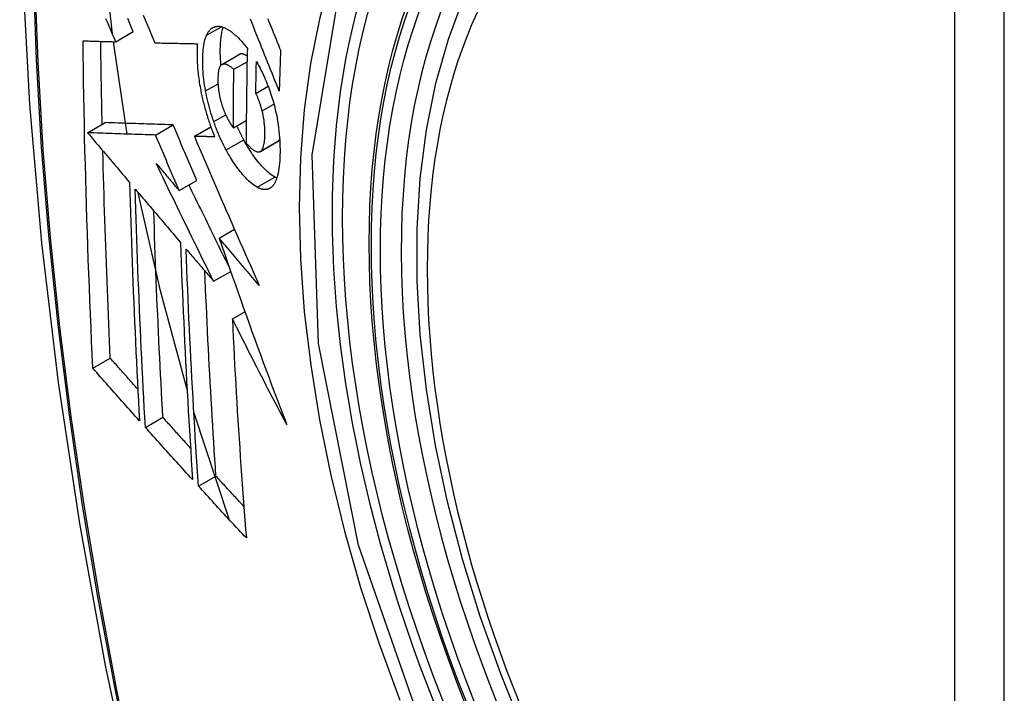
# Model space of a CAD drawing. Header units: inches. Extents: x 23 to 567, y 61 to 264.
# Tile 197 of 256: x 522.385 to 522.715, y 232.471 to 232.696. Entities that reach past the tile are written whole.
import ezdxf

# ---------------------------------------------------------------- set-up
doc = ezdxf.new("R2010")
doc.units = ezdxf.units.IN
doc.header["$MEASUREMENT"] = 0
doc.layers.add('Visible Edges(ANSI)', color=7, linetype='Continuous', lineweight=25)
doc.layers.add('Visible Tangent Edges(ANSI)', color=7, linetype='Continuous', lineweight=25)

msp = doc.modelspace()

# ---------------------------------------------------------------- linework, layer by layer
at = {"layer": 'Visible Edges(ANSI)'}
for p, q in [((522.4174, 232.689), (522.4233, 232.6924)), ((522.42127, 232.65805), (522.41661, 232.68902)), ((522.4305, 232.68865), (522.43061, 232.68865)), ((522.45293, 232.68136), (522.45883, 232.68476)), ((522.457, 232.67977), (522.46143, 232.68232)), ((522.46436, 232.67167), (522.46851, 232.67407)), ((522.45686, 232.66015), (522.46117, 232.66264)), ((522.40798, 232.6585), (522.41387, 232.6619)), ((522.41387, 232.6619), (522.41387, 232.6619)), ((522.43078, 232.65773), (522.43668, 232.66113)), ((522.44376, 232.65732), (522.44928, 232.66051)), ((522.40798, 232.6585), (522.40798, 232.6585)), ((522.44392, 232.65731), (522.44376, 232.65732)), ((522.46586, 232.65224), (522.47176, 232.65565)), ((522.47176, 232.65565), (522.47181, 232.65567)), ((522.43864, 232.63914), (522.44454, 232.64254)), ((522.4521, 232.6232), (522.45721, 232.62615)), ((522.45022, 232.60871), (522.45596, 232.61202)), ((522.45651, 232.59611), (522.46072, 232.59854)), ((522.40973, 232.57957), (522.41559, 232.58295)), ((522.45538, 232.52895), (522.44359, 232.5649)), ((522.42735, 232.55976), (522.4332, 232.56314)), ((522.44515, 232.54007), (522.45099, 232.54345))]:
    msp.add_line(p, q, dxfattribs=at)
at = {"layer": 'Visible Edges(ANSI)', "flags": 128}
for points in [[(522.43925, 233.09111), (522.42641, 233.05305), (522.41535, 233.01387), (522.40605, 232.97363), (522.39849, 232.93241), (522.39265, 232.89027), (522.3885, 232.84728), (522.38603, 232.80348), (522.38521, 232.75896), (522.38602, 232.71376), (522.38845, 232.66795), (522.39247, 232.6216), (522.39807, 232.57476), (522.40521, 232.52751), (522.4139, 232.47991), (522.42409, 232.43204), (522.43576, 232.38395)], [(522.5542, 232.45797), (522.54646, 232.47713), (522.5396, 232.49637), (522.53365, 232.5156), (522.52865, 232.53475), (522.52462, 232.55372), (522.52156, 232.57245), (522.51951, 232.59084), (522.51848, 232.60882), (522.51849, 232.62631), (522.51952, 232.64323), (522.52161, 232.65953), (522.52474, 232.67511), (522.52892, 232.68993), (522.53415, 232.7039), (522.54042, 232.71694), (522.54772, 232.729), (522.55603, 232.73998), (522.56533, 232.74981), (522.57555, 232.75842), (522.58664, 232.76573)], [(522.41628, 232.69165), (522.41413, 232.71167), (522.41264, 232.73143)], [(522.4174, 232.689), (522.41694, 232.6901), (522.41647, 232.6912), (522.41601, 232.6923), (522.41554, 232.6934), (522.41507, 232.6945), (522.41461, 232.6956), (522.41414, 232.6967)], [(522.4233, 232.6924), (522.42284, 232.6935), (522.42237, 232.6946), (522.4219, 232.6957), (522.42144, 232.6968)], [(522.4266, 232.69794), (522.42758, 232.69561), (522.42856, 232.69328), (522.42953, 232.69096), (522.4305, 232.68865)], [(522.47222, 232.67244), (522.47174, 232.67364), (522.47126, 232.67484), (522.47077, 232.67604), (522.47029, 232.67725), (522.4698, 232.67847), (522.46931, 232.67969), (522.46882, 232.68092), (522.46833, 232.68215), (522.46783, 232.6834), (522.46733, 232.68466), (522.46682, 232.68592), (522.46631, 232.68721), (522.46579, 232.6885), (522.46526, 232.68981), (522.46473, 232.69113), (522.4642, 232.69247), (522.46366, 232.69383), (522.46311, 232.69521), (522.46255, 232.6966)], [(522.46835, 232.69678), (522.46867, 232.696), (522.46898, 232.69522), (522.4693, 232.69445), (522.46961, 232.69368), (522.46992, 232.69291), (522.47023, 232.69215), (522.47053, 232.69139), (522.47084, 232.69063), (522.47115, 232.68987), (522.47145, 232.68912), (522.47175, 232.68837), (522.47206, 232.68762), (522.47236, 232.68688), (522.47266, 232.68614)], [(522.44787, 232.6912), (522.44798, 232.69142), (522.44809, 232.69163), (522.4482, 232.69183), (522.44831, 232.69202), (522.44843, 232.69221), (522.44855, 232.69239), (522.44868, 232.69256), (522.4488, 232.69272), (522.44893, 232.69288), (522.44907, 232.69302), (522.4492, 232.69316), (522.44934, 232.69329), (522.44949, 232.69341), (522.44963, 232.69352), (522.44978, 232.69363), (522.44994, 232.69372), (522.45009, 232.69381), (522.45025, 232.69388), (522.45041, 232.69395), (522.45057, 232.69401), (522.45074, 232.69406), (522.4509, 232.6941), (522.45107, 232.69414), (522.45125, 232.69416)], [(522.45125, 232.69416), (522.45143, 232.69418), (522.45161, 232.69419), (522.4518, 232.69419), (522.45199, 232.69418), (522.45217, 232.69416), (522.45236, 232.69414), (522.45256, 232.69411), (522.45275, 232.69407), (522.45294, 232.69402), (522.45314, 232.69397), (522.45334, 232.69391), (522.45353, 232.69384), (522.45373, 232.69376), (522.45393, 232.69368), (522.45414, 232.69359), (522.45434, 232.69349), (522.45454, 232.69339), (522.45475, 232.69328), (522.45496, 232.69316), (522.45516, 232.69303), (522.45537, 232.6929), (522.45558, 232.69276), (522.45579, 232.69262), (522.45601, 232.69247)], [(522.45269, 232.68118), (522.45264, 232.68181), (522.45259, 232.68244), (522.45255, 232.68306), (522.45252, 232.68368), (522.45249, 232.68429), (522.45247, 232.68489), (522.45246, 232.68548), (522.45246, 232.68607), (522.45247, 232.68664), (522.45248, 232.68721), (522.4525, 232.68776), (522.45252, 232.68831), (522.45256, 232.68885), (522.4526, 232.68937), (522.45264, 232.68989), (522.4527, 232.69039), (522.45277, 232.69088), (522.45284, 232.69135), (522.45292, 232.69181), (522.45301, 232.69225), (522.45311, 232.69268), (522.45322, 232.69309), (522.45334, 232.69349), (522.45347, 232.69386)], [(522.45601, 232.69247), (522.45623, 232.6923), (522.45646, 232.69212), (522.45669, 232.69194), (522.45692, 232.69175), (522.45715, 232.69156), (522.45738, 232.69136), (522.45761, 232.69115), (522.45784, 232.69094), (522.45807, 232.69072), (522.4583, 232.6905), (522.45853, 232.69027), (522.45876, 232.69003), (522.45899, 232.68979), (522.45922, 232.68955), (522.45945, 232.68929), (522.45968, 232.68904), (522.45991, 232.68877), (522.46014, 232.6885), (522.46037, 232.68823), (522.4606, 232.68795), (522.46084, 232.68766), (522.46107, 232.68737), (522.4613, 232.68708), (522.46153, 232.68678)], [(522.40644, 232.68932), (522.40689, 232.68931), (522.40734, 232.68929), (522.40779, 232.68928), (522.40824, 232.68927), (522.4087, 232.68925), (522.40915, 232.68924), (522.40961, 232.68922), (522.41006, 232.68921), (522.41052, 232.6892), (522.41098, 232.68918), (522.41144, 232.68917), (522.41189, 232.68916), (522.41235, 232.68914), (522.41281, 232.68913), (522.41327, 232.68912), (522.41373, 232.6891), (522.41419, 232.68909), (522.41465, 232.68908), (522.41511, 232.68906), (522.41557, 232.68905), (522.41603, 232.68904), (522.41649, 232.68902), (522.41695, 232.68901), (522.4174, 232.689)], [(522.40973, 232.57957), (522.40952, 232.5841), (522.40932, 232.58863), (522.40912, 232.59316), (522.40893, 232.5977), (522.40874, 232.60225), (522.40856, 232.60679), (522.40839, 232.61135), (522.40822, 232.6159), (522.40806, 232.62046), (522.4079, 232.62503), (522.40775, 232.6296), (522.40761, 232.63417), (522.40747, 232.63874), (522.40734, 232.64332), (522.40722, 232.64789), (522.4071, 232.65247), (522.40699, 232.65706), (522.40689, 232.66164), (522.4068, 232.66624), (522.40671, 232.67084), (522.40663, 232.67545), (522.40656, 232.68007), (522.40649, 232.68469), (522.40644, 232.68932)], [(522.41286, 232.66132), (522.41284, 232.66248), (522.41281, 232.66363), (522.41279, 232.66479), (522.41276, 232.66595), (522.41274, 232.66711), (522.41272, 232.66826), (522.41269, 232.66942), (522.41267, 232.67058), (522.41265, 232.67174), (522.41263, 232.6729), (522.41261, 232.67405), (522.41259, 232.67521), (522.41257, 232.67637), (522.41255, 232.67753), (522.41253, 232.67869), (522.41251, 232.67985), (522.41249, 232.68101), (522.41247, 232.68217), (522.41246, 232.68333), (522.41244, 232.68449), (522.41242, 232.68566), (522.41241, 232.68682), (522.41239, 232.68798), (522.41238, 232.68914)], [(522.44753, 232.67257), (522.44736, 232.67352), (522.4472, 232.67447), (522.44707, 232.67542), (522.44695, 232.67635), (522.44684, 232.67727), (522.44676, 232.67817), (522.44669, 232.67907), (522.44663, 232.67995), (522.44659, 232.68081), (522.44657, 232.68167), (522.44656, 232.6825), (522.44657, 232.68332), (522.44659, 232.68411), (522.44662, 232.68489), (522.44667, 232.68565), (522.44674, 232.68638), (522.44682, 232.68709), (522.44691, 232.68778), (522.44703, 232.68843), (522.44716, 232.68905), (522.44731, 232.68964), (522.44748, 232.69019), (522.44767, 232.69071), (522.44787, 232.6912)], [(522.43061, 232.68865), (522.43119, 232.68863), (522.43177, 232.68862), (522.43235, 232.68861), (522.43294, 232.68859), (522.43352, 232.68858), (522.43411, 232.68857), (522.4347, 232.68855), (522.43529, 232.68854), (522.43588, 232.68853), (522.43647, 232.68851), (522.43706, 232.6885), (522.43765, 232.68849), (522.43824, 232.68848), (522.43884, 232.68846), (522.43943, 232.68845), (522.44003, 232.68844), (522.44062, 232.68843), (522.44122, 232.68842), (522.44181, 232.68841), (522.44241, 232.68839), (522.443, 232.68838), (522.4436, 232.68837), (522.44419, 232.68836), (522.44479, 232.68835)], [(522.44479, 232.68835), (522.44475, 232.68781), (522.44472, 232.68726), (522.44469, 232.6867), (522.44468, 232.68613), (522.44467, 232.68556), (522.44466, 232.68497), (522.44466, 232.68438), (522.44467, 232.68378), (522.44469, 232.68316), (522.44471, 232.68255), (522.44474, 232.68192), (522.44477, 232.68129), (522.44482, 232.68066), (522.44487, 232.68001), (522.44492, 232.67936), (522.44499, 232.67871), (522.44506, 232.67805), (522.44514, 232.67739), (522.44523, 232.67672), (522.44533, 232.67604), (522.44543, 232.67537), (522.44554, 232.67469), (522.44566, 232.674), (522.44579, 232.67331)], [(522.46153, 232.68678), (522.4615, 232.68545), (522.46147, 232.68412), (522.46144, 232.68279), (522.46141, 232.68146), (522.46139, 232.68013), (522.46136, 232.6788), (522.46134, 232.67747), (522.46132, 232.67614), (522.4613, 232.67482), (522.46128, 232.67349), (522.46126, 232.67217), (522.46124, 232.67085), (522.46123, 232.66952), (522.46121, 232.6682), (522.4612, 232.66688), (522.46119, 232.66556), (522.46118, 232.66424), (522.46117, 232.66292), (522.46116, 232.6616), (522.46116, 232.66028), (522.46115, 232.65896), (522.46115, 232.65765), (522.46114, 232.65633), (522.46114, 232.65501)], [(522.47266, 232.68614), (522.47264, 232.68557), (522.47261, 232.685), (522.47259, 232.68442), (522.47257, 232.68385), (522.47255, 232.68328), (522.47253, 232.68271), (522.47251, 232.68214), (522.47249, 232.68157), (522.47248, 232.681), (522.47246, 232.68043), (522.47244, 232.67985), (522.47242, 232.67928), (522.4724, 232.67871), (522.47238, 232.67814), (522.47237, 232.67757), (522.47235, 232.677), (522.47233, 232.67643), (522.47231, 232.67586), (522.4723, 232.67529), (522.47228, 232.67472), (522.47226, 232.67415), (522.47225, 232.67358), (522.47223, 232.67301), (522.47222, 232.67244)], [(522.45895, 232.68482), (522.45894, 232.68482), (522.45894, 232.68482), (522.45893, 232.68482), (522.45893, 232.68481), (522.45892, 232.68481), (522.45892, 232.68481), (522.45891, 232.68481), (522.45891, 232.6848), (522.4589, 232.6848), (522.4589, 232.6848), (522.45889, 232.6848), (522.45889, 232.6848), (522.45888, 232.68479), (522.45888, 232.68479), (522.45887, 232.68479), (522.45887, 232.68478), (522.45886, 232.68478), (522.45886, 232.68478), (522.45885, 232.68478), (522.45885, 232.68477), (522.45884, 232.68477), (522.45884, 232.68477), (522.45883, 232.68477), (522.45883, 232.68476)], [(522.46147, 232.68424), (522.46136, 232.68431), (522.46124, 232.68438), (522.46113, 232.68445), (522.46102, 232.68451), (522.46091, 232.68456), (522.4608, 232.68462), (522.46069, 232.68467), (522.46058, 232.68471), (522.46047, 232.68476), (522.46036, 232.68479), (522.46025, 232.68483), (522.46015, 232.68486), (522.46004, 232.68488), (522.45993, 232.68491), (522.45983, 232.68492), (522.45973, 232.68493), (522.45962, 232.68494), (522.45952, 232.68494), (522.45942, 232.68494), (522.45933, 232.68493), (522.45923, 232.68491), (522.45913, 232.68489), (522.45904, 232.68486), (522.45895, 232.68482)], [(522.45305, 232.68142), (522.45285, 232.68131), (522.45267, 232.68115), (522.4525, 232.68095), (522.45234, 232.68071), (522.45221, 232.68043), (522.45209, 232.68011), (522.45199, 232.67976), (522.4519, 232.67938), (522.45183, 232.67897), (522.45177, 232.67854), (522.45173, 232.67809), (522.45169, 232.67762), (522.45167, 232.67714), (522.45166, 232.67664), (522.45166, 232.67612), (522.45166, 232.6756), (522.45168, 232.67505), (522.45171, 232.6745), (522.45175, 232.67394), (522.45181, 232.67337), (522.45188, 232.67278), (522.45196, 232.67219), (522.45206, 232.67159), (522.45218, 232.67098)], [(522.457, 232.67977), (522.45683, 232.67992), (522.45665, 232.68006), (522.45647, 232.6802), (522.4563, 232.68034), (522.45612, 232.68047), (522.45595, 232.68059), (522.45577, 232.68071), (522.4556, 232.68083), (522.45542, 232.68093), (522.45525, 232.68103), (522.45508, 232.68112), (522.45491, 232.68121), (522.45474, 232.68128), (522.45458, 232.68135), (522.45441, 232.68141), (522.45425, 232.68145), (522.45409, 232.68149), (522.45394, 232.68152), (522.45378, 232.68153), (522.45363, 232.68154), (522.45348, 232.68153), (522.45333, 232.6815), (522.45319, 232.68147), (522.45305, 232.68142)], [(522.45686, 232.66015), (522.45686, 232.66097), (522.45686, 232.66178), (522.45686, 232.6626), (522.45686, 232.66341), (522.45687, 232.66423), (522.45687, 232.66504), (522.45687, 232.66586), (522.45688, 232.66667), (522.45688, 232.66749), (522.45688, 232.66831), (522.45689, 232.66912), (522.4569, 232.66994), (522.4569, 232.67076), (522.45691, 232.67158), (522.45692, 232.67239), (522.45692, 232.67321), (522.45693, 232.67403), (522.45694, 232.67485), (522.45695, 232.67567), (522.45696, 232.67649), (522.45697, 232.67731), (522.45698, 232.67813), (522.45699, 232.67895), (522.457, 232.67977)], [(522.46436, 232.67167), (522.46437, 232.67211), (522.46437, 232.67256), (522.46438, 232.673), (522.46439, 232.67345), (522.4644, 232.6739), (522.4644, 232.67434), (522.46441, 232.67479), (522.46442, 232.67523), (522.46443, 232.67568), (522.46444, 232.67612), (522.46445, 232.67657), (522.46446, 232.67701), (522.46447, 232.67746), (522.46447, 232.6779), (522.46448, 232.67835), (522.46449, 232.6788), (522.4645, 232.67924), (522.46451, 232.67969), (522.46452, 232.68013), (522.46453, 232.68058), (522.46454, 232.68103), (522.46455, 232.68147), (522.46456, 232.68192), (522.46458, 232.68236)], [(522.46458, 232.68236), (522.46488, 232.68181), (522.46518, 232.68126), (522.46548, 232.68069), (522.46578, 232.68011), (522.46608, 232.67952), (522.46638, 232.67893), (522.46667, 232.67832), (522.46696, 232.67771), (522.46724, 232.67709), (522.46752, 232.67646), (522.4678, 232.67582), (522.46807, 232.67517), (522.46833, 232.67452), (522.46859, 232.67386), (522.46885, 232.67319), (522.46909, 232.67251), (522.46933, 232.67183), (522.46956, 232.67114), (522.46978, 232.67045), (522.47, 232.66975), (522.4702, 232.66905), (522.4704, 232.66834), (522.47058, 232.66763), (522.47076, 232.66691)], [(522.44579, 232.67331), (522.44588, 232.67282), (522.44598, 232.67232), (522.44608, 232.67182), (522.44619, 232.67132), (522.4463, 232.67082), (522.44641, 232.67031), (522.44652, 232.66981), (522.44664, 232.66931), (522.44677, 232.66881), (522.44689, 232.66831), (522.44702, 232.66781), (522.44715, 232.66731), (522.44729, 232.66681), (522.44743, 232.6663), (522.44757, 232.6658), (522.44771, 232.66531), (522.44786, 232.66481), (522.44801, 232.66431), (522.44816, 232.66382), (522.44832, 232.66333), (522.44848, 232.66284), (522.44864, 232.66235), (522.44881, 232.66186), (522.44897, 232.66137)], [(522.45028, 232.66223), (522.45013, 232.66265), (522.44999, 232.66307), (522.44985, 232.6635), (522.44971, 232.66392), (522.44958, 232.66435), (522.44945, 232.66477), (522.44932, 232.6652), (522.44919, 232.66563), (522.44906, 232.66607), (522.44894, 232.6665), (522.44882, 232.66693), (522.44871, 232.66737), (522.44859, 232.6678), (522.44848, 232.66823), (522.44837, 232.66867), (522.44827, 232.6691), (522.44817, 232.66954), (522.44807, 232.66997), (522.44797, 232.6704), (522.44788, 232.67084), (522.44779, 232.67127), (522.4477, 232.6717), (522.44761, 232.67213), (522.44753, 232.67257)], [(522.45218, 232.67098), (522.45222, 232.67078), (522.45227, 232.67058), (522.45231, 232.67039), (522.45236, 232.67019), (522.4524, 232.66999), (522.45245, 232.66979), (522.4525, 232.66959), (522.45255, 232.6694), (522.4526, 232.6692), (522.45266, 232.669), (522.45271, 232.6688), (522.45277, 232.66861), (522.45282, 232.66841), (522.45288, 232.66821), (522.45294, 232.66802), (522.453, 232.66782), (522.45306, 232.66763), (522.45313, 232.66744), (522.45319, 232.66725), (522.45326, 232.66706), (522.45332, 232.66687), (522.45339, 232.66668), (522.45346, 232.66649), (522.45353, 232.6663)], [(522.46648, 232.66583), (522.46641, 232.66609), (522.46634, 232.66636), (522.46627, 232.66662), (522.4662, 232.66688), (522.46613, 232.66714), (522.46605, 232.66741), (522.46597, 232.66767), (522.46589, 232.66793), (522.46581, 232.66819), (522.46573, 232.66845), (522.46564, 232.6687), (522.46555, 232.66895), (522.46546, 232.6692), (522.46537, 232.66945), (522.46528, 232.66969), (522.46519, 232.66993), (522.46509, 232.67017), (522.46499, 232.6704), (522.46489, 232.67062), (522.46479, 232.67084), (522.46468, 232.67106), (522.46458, 232.67127), (522.46447, 232.67147), (522.46436, 232.67167)], [(522.45353, 232.6663), (522.45359, 232.66614), (522.45366, 232.66597), (522.45373, 232.6658), (522.45379, 232.66564), (522.45386, 232.66547), (522.45393, 232.66531), (522.454, 232.66515), (522.45406, 232.66499), (522.45413, 232.66483), (522.4542, 232.66468), (522.45427, 232.66452), (522.45435, 232.66437), (522.45442, 232.66421), (522.45449, 232.66406), (522.45456, 232.66391), (522.45463, 232.66377), (522.45471, 232.66362), (522.45478, 232.66348), (522.45486, 232.66333), (522.45493, 232.66319), (522.45501, 232.66305), (522.45509, 232.66291), (522.45516, 232.66278), (522.45524, 232.66264)], [(522.47076, 232.66691), (522.47102, 232.66577), (522.47126, 232.66464), (522.47147, 232.66351), (522.47167, 232.66239), (522.47184, 232.66127), (522.47199, 232.66016), (522.47212, 232.65907), (522.47223, 232.658), (522.47231, 232.65693), (522.47238, 232.65589), (522.47243, 232.65486), (522.47246, 232.65385), (522.47248, 232.65286), (522.47248, 232.65188), (522.47246, 232.65092), (522.47243, 232.64999), (522.47238, 232.64908), (522.47231, 232.6482), (522.47223, 232.64734), (522.47212, 232.64652), (522.472, 232.64574), (522.47185, 232.64499), (522.47169, 232.64428), (522.4715, 232.64362)], [(522.45524, 232.66264), (522.45531, 232.66253), (522.45537, 232.66242), (522.45544, 232.66231), (522.4555, 232.6622), (522.45557, 232.66209), (522.45564, 232.66198), (522.4557, 232.66187), (522.45577, 232.66176), (522.45584, 232.66165), (522.45591, 232.66154), (522.45598, 232.66144), (522.45604, 232.66133), (522.45611, 232.66122), (522.45618, 232.66112), (522.45625, 232.66102), (522.45632, 232.66091), (522.45638, 232.66081), (522.45645, 232.66071), (522.45652, 232.66062), (522.45659, 232.66052), (522.45666, 232.66043), (522.45672, 232.66033), (522.45679, 232.66024), (522.45686, 232.66015)], [(522.46591, 232.65227), (522.46613, 232.65244), (522.46634, 232.65266), (522.46652, 232.65294), (522.46669, 232.65326), (522.46684, 232.65362), (522.46697, 232.65402), (522.46708, 232.65446), (522.46717, 232.65493), (522.46725, 232.65543), (522.46731, 232.65596), (522.46736, 232.65651), (522.4674, 232.65708), (522.46742, 232.65767), (522.46743, 232.65829), (522.46743, 232.65898), (522.46741, 232.65969), (522.46737, 232.66041), (522.46731, 232.66115), (522.46722, 232.66192), (522.46712, 232.66269), (522.46699, 232.66347), (522.46684, 232.66425), (522.46667, 232.66504), (522.46648, 232.66583)], [(522.43668, 232.66113), (522.43579, 232.66116), (522.43491, 232.66119), (522.43403, 232.66122), (522.43314, 232.66125), (522.43225, 232.66128), (522.43136, 232.66131), (522.43046, 232.66134), (522.42956, 232.66137), (522.42865, 232.6614), (522.42773, 232.66143), (522.42681, 232.66146), (522.42588, 232.66149), (522.42494, 232.66152), (522.424, 232.66156), (522.42304, 232.66159), (522.42207, 232.66162), (522.42109, 232.66166), (522.4201, 232.66169), (522.4191, 232.66172), (522.41808, 232.66176), (522.41705, 232.66179), (522.41601, 232.66183), (522.41494, 232.66186), (522.41387, 232.6619)], [(522.44454, 232.64254), (522.44421, 232.64331), (522.44388, 232.64409), (522.44355, 232.64486), (522.44322, 232.64564), (522.44289, 232.64641), (522.44256, 232.64719), (522.44223, 232.64796), (522.4419, 232.64874), (522.44157, 232.64951), (522.44125, 232.65029), (522.44092, 232.65106), (522.44059, 232.65184), (522.44026, 232.65261), (522.43994, 232.65339), (522.43961, 232.65416), (522.43928, 232.65494), (522.43896, 232.65571), (522.43863, 232.65649), (522.4383, 232.65726), (522.43798, 232.65804), (522.43765, 232.65881), (522.43733, 232.65958), (522.437, 232.66036), (522.43668, 232.66113)], [(522.44897, 232.66137), (522.44904, 232.66119), (522.4491, 232.66101), (522.44916, 232.66083), (522.44923, 232.66065), (522.44929, 232.66047), (522.44936, 232.66029), (522.44942, 232.66011), (522.44949, 232.65993), (522.44956, 232.65975), (522.44962, 232.65957), (522.44969, 232.65939), (522.44976, 232.65922), (522.44983, 232.65904), (522.44989, 232.65886), (522.44996, 232.65869), (522.45003, 232.65851), (522.4501, 232.65833), (522.45017, 232.65816), (522.45024, 232.65799), (522.45031, 232.65781), (522.45038, 232.65764), (522.45045, 232.65746), (522.45052, 232.65729), (522.45059, 232.65712)], [(522.45442, 232.65274), (522.45423, 232.6531), (522.45404, 232.65346), (522.45385, 232.65382), (522.45366, 232.65419), (522.45348, 232.65456), (522.4533, 232.65494), (522.45311, 232.65531), (522.45293, 232.65569), (522.45275, 232.65608), (522.45258, 232.65646), (522.4524, 232.65685), (522.45223, 232.65725), (522.45205, 232.65764), (522.45188, 232.65804), (522.45172, 232.65845), (522.45155, 232.65885), (522.45138, 232.65926), (522.45122, 232.65968), (522.45106, 232.66009), (522.4509, 232.66051), (522.45074, 232.66094), (522.45058, 232.66136), (522.45043, 232.66179), (522.45028, 232.66223)], [(522.46032, 232.65614), (522.46022, 232.65633), (522.46012, 232.65652), (522.46002, 232.6567), (522.45992, 232.65689), (522.45983, 232.65708), (522.45973, 232.65727), (522.45963, 232.65746), (522.45953, 232.65765), (522.45944, 232.65785), (522.45934, 232.65804), (522.45925, 232.65823), (522.45915, 232.65843), (522.45906, 232.65862), (522.45896, 232.65882), (522.45887, 232.65902), (522.45878, 232.65922), (522.45868, 232.65942), (522.45859, 232.65962), (522.4585, 232.65982), (522.45841, 232.66002), (522.45832, 232.66022), (522.45823, 232.66043), (522.45814, 232.66063), (522.45805, 232.66084)], [(522.43078, 232.65773), (522.4299, 232.65776), (522.42901, 232.65779), (522.42813, 232.65782), (522.42724, 232.65785), (522.42635, 232.65788), (522.42546, 232.65791), (522.42456, 232.65794), (522.42366, 232.65797), (522.42275, 232.658), (522.42184, 232.65803), (522.42092, 232.65806), (522.41999, 232.65809), (522.41905, 232.65812), (522.4181, 232.65815), (522.41714, 232.65819), (522.41618, 232.65822), (522.4152, 232.65825), (522.41421, 232.65829), (522.4132, 232.65832), (522.41219, 232.65836), (522.41116, 232.65839), (522.41011, 232.65843), (522.40905, 232.65846), (522.40798, 232.6585)], [(522.40798, 232.6585), (522.40856, 232.65781), (522.40915, 232.65711), (522.40973, 232.65642), (522.41032, 232.65573), (522.4109, 232.65503), (522.41149, 232.65434), (522.41207, 232.65365), (522.41266, 232.65295), (522.41325, 232.65226), (522.41383, 232.65156), (522.41442, 232.65087), (522.41501, 232.65017), (522.4156, 232.64948), (522.41618, 232.64878), (522.41677, 232.64809), (522.41736, 232.64739), (522.41795, 232.6467), (522.41853, 232.646), (522.41912, 232.64531), (522.41971, 232.64462), (522.4203, 232.64392), (522.42088, 232.64323), (522.42147, 232.64253), (522.42206, 232.64184)], [(522.43864, 232.63914), (522.43831, 232.63991), (522.43798, 232.64068), (522.43765, 232.64146), (522.43732, 232.64223), (522.437, 232.64301), (522.43667, 232.64378), (522.43634, 232.64456), (522.43601, 232.64533), (522.43568, 232.64611), (522.43535, 232.64688), (522.43502, 232.64766), (522.4347, 232.64843), (522.43437, 232.64921), (522.43404, 232.64998), (522.43371, 232.65076), (522.43339, 232.65153), (522.43306, 232.65231), (522.43273, 232.65308), (522.43241, 232.65386), (522.43208, 232.65463), (522.43176, 232.65541), (522.43143, 232.65618), (522.43111, 232.65696), (522.43078, 232.65773)], [(522.44376, 232.65732), (522.44463, 232.65528), (522.44551, 232.65323), (522.44639, 232.65117), (522.44727, 232.64911), (522.44816, 232.64704), (522.44905, 232.64496), (522.44995, 232.64288), (522.45085, 232.6408), (522.45175, 232.63871), (522.45266, 232.63662), (522.45357, 232.63452), (522.45448, 232.63243), (522.45539, 232.63033), (522.45631, 232.62823), (522.45722, 232.62613), (522.45814, 232.62403), (522.45906, 232.62193), (522.45999, 232.61984), (522.46091, 232.61774), (522.46183, 232.61565), (522.46276, 232.61356), (522.46369, 232.61147), (522.46461, 232.60939), (522.46554, 232.60731)], [(522.45059, 232.65712), (522.45031, 232.65713), (522.45003, 232.65713), (522.44975, 232.65714), (522.44948, 232.65715), (522.4492, 232.65716), (522.44892, 232.65717), (522.44864, 232.65717), (522.44836, 232.65718), (522.44808, 232.65719), (522.4478, 232.6572), (522.44752, 232.65721), (522.44725, 232.65721), (522.44697, 232.65722), (522.44669, 232.65723), (522.44641, 232.65724), (522.44614, 232.65725), (522.44586, 232.65725), (522.44558, 232.65726), (522.4453, 232.65727), (522.44503, 232.65728), (522.44475, 232.65729), (522.44447, 232.6573), (522.4442, 232.6573), (522.44392, 232.65731)], [(522.4707, 232.64366), (522.47028, 232.64391), (522.46986, 232.64418), (522.46944, 232.64448), (522.46901, 232.64481), (522.46857, 232.64517), (522.46814, 232.64555), (522.4677, 232.64596), (522.46727, 232.6464), (522.46683, 232.64686), (522.46638, 232.64734), (522.46594, 232.64784), (522.4655, 232.64836), (522.46506, 232.6489), (522.46462, 232.64945), (522.46418, 232.65002), (522.46374, 232.65062), (522.46331, 232.65123), (522.46287, 232.65187), (522.46244, 232.65254), (522.46201, 232.65322), (522.46158, 232.65392), (522.46116, 232.65464), (522.46074, 232.65538), (522.46032, 232.65614)], [(522.47181, 232.65567), (522.47183, 232.65569), (522.47186, 232.65571), (522.47188, 232.65573), (522.47191, 232.65574), (522.47193, 232.65576), (522.47196, 232.65578), (522.47198, 232.6558), (522.47201, 232.65582), (522.47203, 232.65585), (522.47205, 232.65587), (522.47208, 232.65589), (522.4721, 232.65591), (522.47212, 232.65594), (522.47215, 232.65596), (522.47217, 232.65599), (522.47219, 232.65601), (522.47221, 232.65604), (522.47223, 232.65607), (522.47226, 232.6561), (522.47228, 232.65612), (522.4723, 232.65615), (522.47232, 232.65618), (522.47234, 232.65621), (522.47236, 232.65624)], [(522.4648, 232.64026), (522.46425, 232.64059), (522.46369, 232.64097), (522.46312, 232.6414), (522.46255, 232.64187), (522.46197, 232.6424), (522.46141, 232.64295), (522.46088, 232.6435), (522.46038, 232.64404), (522.45993, 232.64456), (522.45952, 232.64505), (522.45914, 232.64551), (522.45877, 232.64598), (522.4584, 232.64646), (522.45803, 232.64696), (522.45767, 232.64747), (522.4573, 232.64799), (522.45693, 232.64853), (522.45657, 232.64909), (522.45621, 232.64966), (522.45585, 232.65024), (522.45549, 232.65084), (522.45513, 232.65146), (522.45477, 232.65209), (522.45442, 232.65274)], [(522.46114, 232.65501), (522.46136, 232.65478), (522.46157, 232.65455), (522.46178, 232.65432), (522.462, 232.6541), (522.46221, 232.65389), (522.46242, 232.65369), (522.46264, 232.65349), (522.46285, 232.65331), (522.46306, 232.65313), (522.46326, 232.65297), (522.46347, 232.65281), (522.46368, 232.65267), (522.46389, 232.65254), (522.46409, 232.65242), (522.46429, 232.65232), (522.46449, 232.65223), (522.46468, 232.65217), (522.46487, 232.65212), (522.46506, 232.65209), (522.46524, 232.65208), (522.46542, 232.65209), (522.46559, 232.65212), (522.46575, 232.65218), (522.46591, 232.65227)], [(522.41559, 232.58295), (522.41546, 232.58583), (522.41533, 232.58871), (522.4152, 232.59159), (522.41508, 232.59447), (522.41496, 232.59735), (522.41484, 232.60024), (522.41472, 232.60312), (522.4146, 232.60601), (522.41449, 232.6089), (522.41437, 232.61178), (522.41427, 232.61468), (522.41416, 232.61757), (522.41405, 232.62046), (522.41395, 232.62336), (522.41385, 232.62626), (522.41376, 232.62916), (522.41366, 232.63207), (522.41357, 232.63497), (522.41348, 232.63788), (522.41339, 232.64079), (522.41331, 232.6437), (522.41323, 232.64662), (522.41315, 232.64954), (522.41308, 232.65246)], [(522.45022, 232.60871), (522.44941, 232.61035), (522.4486, 232.612), (522.44778, 232.61364), (522.44697, 232.61529), (522.44616, 232.61694), (522.44535, 232.61859), (522.44454, 232.62025), (522.44373, 232.6219), (522.44292, 232.62355), (522.44211, 232.62521), (522.44131, 232.62686), (522.4405, 232.62851), (522.4397, 232.63017), (522.4389, 232.63182), (522.4381, 232.63347), (522.4373, 232.63512), (522.4365, 232.63677), (522.4357, 232.63842), (522.43491, 232.64006), (522.43411, 232.6417), (522.43332, 232.64335), (522.43254, 232.64498), (522.43175, 232.64662), (522.43096, 232.64825)], [(522.43096, 232.64825), (522.43128, 232.64787), (522.4316, 232.64749), (522.43192, 232.64712), (522.43224, 232.64674), (522.43256, 232.64636), (522.43288, 232.64598), (522.4332, 232.6456), (522.43352, 232.64522), (522.43384, 232.64484), (522.43416, 232.64446), (522.43448, 232.64408), (522.4348, 232.6437), (522.43512, 232.64332), (522.43544, 232.64294), (522.43576, 232.64256), (522.43608, 232.64218), (522.4364, 232.6418), (522.43672, 232.64141), (522.43704, 232.64103), (522.43736, 232.64065), (522.43768, 232.64028), (522.438, 232.6399), (522.43832, 232.63952), (522.43864, 232.63914)], [(522.4715, 232.64362), (522.47142, 232.64337), (522.47134, 232.64314), (522.47126, 232.64291), (522.47117, 232.64269), (522.47109, 232.64247), (522.471, 232.64226), (522.4709, 232.64206), (522.47081, 232.64187), (522.47071, 232.64168), (522.4706, 232.6415), (522.4705, 232.64133), (522.47039, 232.64116), (522.47028, 232.641), (522.47016, 232.64085), (522.47005, 232.64071), (522.46993, 232.64057), (522.4698, 232.64044), (522.46968, 232.64032), (522.46955, 232.64021), (522.46942, 232.64011), (522.46929, 232.64001), (522.46915, 232.63992), (522.46901, 232.63984), (522.46887, 232.63977)], [(522.4714, 232.64332), (522.47137, 232.64333), (522.47135, 232.64334), (522.47132, 232.64336), (522.47129, 232.64337), (522.47126, 232.64338), (522.47123, 232.6434), (522.4712, 232.64341), (522.47117, 232.64342), (522.47114, 232.64344), (522.47111, 232.64345), (522.47108, 232.64347), (522.47106, 232.64348), (522.47103, 232.64349), (522.471, 232.64351), (522.47097, 232.64352), (522.47094, 232.64354), (522.47091, 232.64355), (522.47088, 232.64357), (522.47085, 232.64358), (522.47082, 232.6436), (522.47079, 232.64362), (522.47076, 232.64363), (522.47073, 232.64365), (522.4707, 232.64366)], [(522.42206, 232.64184), (522.42215, 232.63849), (522.42224, 232.63514), (522.42234, 232.63179), (522.42245, 232.62844), (522.42256, 232.62509), (522.42267, 232.62175), (522.42279, 232.61841), (522.42291, 232.61507), (522.42303, 232.61173), (522.42316, 232.60839), (522.4233, 232.60506), (522.42344, 232.60173), (522.42358, 232.5984), (522.42372, 232.59507), (522.42387, 232.59175), (522.42402, 232.58843), (522.42418, 232.58512), (522.42434, 232.5818), (522.4245, 232.57849), (522.42467, 232.57518), (522.42484, 232.57187), (522.42501, 232.56857), (522.42519, 232.56527), (522.42537, 232.56197)], [(522.42397, 232.63959), (522.42459, 232.63884), (522.42522, 232.6381), (522.42585, 232.63736), (522.42648, 232.63661), (522.42712, 232.63587), (522.42775, 232.63513), (522.42838, 232.63438), (522.42901, 232.63364), (522.42964, 232.63289), (522.43027, 232.63215), (522.43091, 232.6314), (522.43154, 232.63065), (522.43217, 232.62991), (522.43281, 232.62916), (522.43344, 232.62842), (522.43407, 232.62767), (522.43471, 232.62693), (522.43534, 232.62618), (522.43597, 232.62544), (522.43661, 232.62469), (522.43724, 232.62395), (522.43787, 232.6232), (522.4385, 232.62246), (522.43914, 232.62171)], [(522.42735, 232.55976), (522.42717, 232.56305), (522.42699, 232.56635), (522.42681, 232.56965), (522.42664, 232.57295), (522.42647, 232.57625), (522.4263, 232.57956), (522.42614, 232.58287), (522.42598, 232.58619), (522.42582, 232.5895), (522.42567, 232.59282), (522.42552, 232.59615), (522.42538, 232.59947), (522.42524, 232.6028), (522.4251, 232.60613), (522.42497, 232.60946), (522.42484, 232.6128), (522.42471, 232.61614), (522.42459, 232.61948), (522.42448, 232.62283), (522.42437, 232.62618), (522.42426, 232.62953), (522.42416, 232.63288), (522.42406, 232.63623), (522.42397, 232.63959)], [(522.45552, 232.6133), (522.45495, 232.61445), (522.45438, 232.61561), (522.45381, 232.61676), (522.45324, 232.61792), (522.45267, 232.61907), (522.4521, 232.62023), (522.45154, 232.62138), (522.45097, 232.62254), (522.4504, 232.6237), (522.44984, 232.62485), (522.44927, 232.62601), (522.4487, 232.62717), (522.44814, 232.62833), (522.44757, 232.62949), (522.44701, 232.63064), (522.44645, 232.6318), (522.44588, 232.63296), (522.44532, 232.63412), (522.44476, 232.63527), (522.4442, 232.63643), (522.44364, 232.63759), (522.44308, 232.63874), (522.44252, 232.6399), (522.44196, 232.64105)], [(522.46887, 232.63977), (522.46872, 232.63971), (522.46857, 232.63965), (522.46842, 232.6396), (522.46826, 232.63955), (522.4681, 232.63952), (522.46795, 232.63949), (522.46779, 232.63947), (522.46762, 232.63946), (522.46746, 232.63946), (522.46729, 232.63946), (522.46713, 232.63947), (522.46696, 232.63949), (522.46679, 232.63952), (522.46661, 232.63955), (522.46644, 232.63959), (522.46626, 232.63964), (522.46609, 232.63969), (522.46591, 232.63975), (522.46573, 232.63982), (522.46555, 232.6399), (522.46536, 232.63998), (522.46518, 232.64006), (522.46499, 232.64016), (522.4648, 232.64026)], [(522.44133, 232.57247), (522.43236, 232.60557), (522.42496, 232.63841)], [(522.4332, 232.56314), (522.43304, 232.56599), (522.43289, 232.56885), (522.43274, 232.57172), (522.43259, 232.57458), (522.43244, 232.57745), (522.4323, 232.58031), (522.43215, 232.58318), (522.43201, 232.58606), (522.43188, 232.58893), (522.43174, 232.59181), (522.43161, 232.59468), (522.43148, 232.59757), (522.43135, 232.60045), (522.43123, 232.60333), (522.43111, 232.60622), (522.43099, 232.60911), (522.43088, 232.612), (522.43077, 232.61489), (522.43066, 232.61778), (522.43055, 232.62068), (522.43045, 232.62358), (522.43035, 232.62647), (522.43026, 232.62937), (522.43017, 232.63227)], [(522.46554, 232.60731), (522.46498, 232.60798), (522.46442, 232.60864), (522.46386, 232.6093), (522.4633, 232.60996), (522.46274, 232.61062), (522.46217, 232.61128), (522.46161, 232.61195), (522.46105, 232.61261), (522.46049, 232.61327), (522.45993, 232.61393), (522.45937, 232.6146), (522.45881, 232.61526), (522.45825, 232.61592), (522.45769, 232.61659), (522.45713, 232.61725), (522.45657, 232.61791), (522.45601, 232.61857), (522.45545, 232.61923), (522.45489, 232.6199), (522.45433, 232.62056), (522.45377, 232.62122), (522.45321, 232.62188), (522.45266, 232.62254), (522.4521, 232.6232)], [(522.4521, 232.6232), (522.45299, 232.6206), (522.45389, 232.618), (522.45479, 232.6154), (522.45569, 232.6128), (522.4566, 232.61019), (522.45751, 232.60759), (522.45843, 232.60498), (522.45935, 232.60238), (522.46028, 232.59977), (522.46121, 232.59717), (522.46214, 232.59456), (522.46308, 232.59195), (522.46403, 232.58934), (522.46497, 232.58674), (522.46593, 232.58413), (522.46688, 232.58153), (522.46785, 232.57892), (522.46881, 232.57632), (522.46979, 232.57371), (522.47076, 232.57111), (522.47174, 232.56851), (522.47273, 232.56591), (522.47372, 232.56331), (522.47472, 232.56071)], [(522.43914, 232.62171), (522.43925, 232.61838), (522.43937, 232.61504), (522.43949, 232.61171), (522.43962, 232.60838), (522.43975, 232.60505), (522.43989, 232.60172), (522.44004, 232.5984), (522.44018, 232.59508), (522.44034, 232.59176), (522.4405, 232.58844), (522.44066, 232.58512), (522.44083, 232.5818), (522.441, 232.57849), (522.44118, 232.57518), (522.44136, 232.57187), (522.44154, 232.56857), (522.44173, 232.56527), (522.44193, 232.56197), (522.44212, 232.55867), (522.44232, 232.55538), (522.44253, 232.55209), (522.44273, 232.54881), (522.44294, 232.54553), (522.44316, 232.54225)], [(522.44515, 232.54007), (522.44493, 232.54335), (522.44471, 232.54664), (522.4445, 232.54993), (522.44429, 232.55322), (522.44409, 232.55651), (522.44389, 232.55981), (522.44369, 232.56311), (522.4435, 232.56641), (522.44331, 232.56971), (522.44312, 232.57302), (522.44294, 232.57633), (522.44277, 232.57963), (522.4426, 232.58294), (522.44243, 232.58625), (522.44227, 232.58957), (522.44211, 232.59288), (522.44196, 232.59619), (522.44181, 232.59951), (522.44167, 232.60283), (522.44153, 232.60615), (522.4414, 232.60948), (522.44127, 232.61281), (522.44115, 232.61614), (522.44104, 232.61948)], [(522.44104, 232.61948), (522.44142, 232.61903), (522.4418, 232.61858), (522.44218, 232.61814), (522.44256, 232.61769), (522.44295, 232.61724), (522.44333, 232.61679), (522.44371, 232.61634), (522.44409, 232.61589), (522.44448, 232.61544), (522.44486, 232.61499), (522.44524, 232.61454), (522.44563, 232.6141), (522.44601, 232.61365), (522.44639, 232.6132), (522.44677, 232.61275), (522.44716, 232.6123), (522.44754, 232.61185), (522.44792, 232.6114), (522.44831, 232.61095), (522.44869, 232.6105), (522.44907, 232.61005), (522.44946, 232.60961), (522.44984, 232.60916), (522.45022, 232.60871)], [(522.45099, 232.54345), (522.4508, 232.54628), (522.45062, 232.54912), (522.45044, 232.55196), (522.45026, 232.5548), (522.45008, 232.55765), (522.44991, 232.5605), (522.44973, 232.56335), (522.44957, 232.5662), (522.4494, 232.56906), (522.44924, 232.57192), (522.44908, 232.57478), (522.44892, 232.57764), (522.44877, 232.58051), (522.44862, 232.58337), (522.44847, 232.58624), (522.44833, 232.58911), (522.44819, 232.59198), (522.44805, 232.59486), (522.44792, 232.59773), (522.44779, 232.60061), (522.44766, 232.60348), (522.44754, 232.60636), (522.44742, 232.60924), (522.44731, 232.61212)], [(522.47472, 232.56071), (522.47394, 232.56218), (522.47317, 232.56366), (522.47239, 232.56513), (522.47162, 232.5666), (522.47085, 232.56808), (522.47008, 232.56955), (522.46931, 232.57103), (522.46855, 232.57251), (522.46778, 232.57398), (522.46702, 232.57546), (522.46626, 232.57694), (522.4655, 232.57842), (522.46474, 232.57989), (522.46398, 232.58137), (522.46322, 232.58285), (522.46247, 232.58433), (522.46172, 232.5858), (522.46097, 232.58728), (522.46022, 232.58875), (522.45947, 232.59023), (522.45873, 232.5917), (522.45799, 232.59317), (522.45725, 232.59464), (522.45651, 232.59611)], [(522.45651, 232.59611), (522.45665, 232.59301), (522.4568, 232.5899), (522.45695, 232.5868), (522.45711, 232.5837), (522.45727, 232.5806), (522.45744, 232.57751), (522.45762, 232.57442), (522.4578, 232.57133), (522.45798, 232.56825), (522.45817, 232.56517), (522.45836, 232.5621), (522.45856, 232.55903), (522.45876, 232.55597), (522.45896, 232.55291), (522.45917, 232.54986), (522.45938, 232.54681), (522.4596, 232.54377), (522.45982, 232.54074), (522.46004, 232.53772), (522.46026, 232.5347), (522.46049, 232.53169), (522.46072, 232.52868), (522.46095, 232.52569), (522.46119, 232.5227)], [(522.4248, 232.57255), (522.42442, 232.57298), (522.42403, 232.57342), (522.42365, 232.57385), (522.42326, 232.57428), (522.42288, 232.57472), (522.42249, 232.57515), (522.42211, 232.57558), (522.42173, 232.57602), (522.42134, 232.57645), (522.42096, 232.57689), (522.42057, 232.57732), (522.42019, 232.57775), (522.4198, 232.57819), (522.41942, 232.57862), (522.41904, 232.57905), (522.41865, 232.57949), (522.41827, 232.57992), (522.41789, 232.58035), (522.4175, 232.58079), (522.41712, 232.58122), (522.41674, 232.58165), (522.41636, 232.58209), (522.41598, 232.58252), (522.41559, 232.58295)], [(522.42537, 232.56197), (522.42471, 232.5627), (522.42406, 232.56343), (522.4234, 232.56417), (522.42275, 232.5649), (522.4221, 232.56563), (522.42144, 232.56636), (522.42079, 232.5671), (522.42014, 232.56783), (522.41948, 232.56856), (522.41883, 232.5693), (522.41818, 232.57003), (522.41753, 232.57077), (522.41687, 232.5715), (522.41622, 232.57223), (522.41557, 232.57297), (522.41492, 232.5737), (522.41427, 232.57444), (522.41362, 232.57517), (522.41297, 232.5759), (522.41232, 232.57664), (522.41167, 232.57737), (522.41103, 232.5781), (522.41038, 232.57884), (522.40973, 232.57957)], [(522.44248, 232.55282), (522.44209, 232.55325), (522.4417, 232.55368), (522.44132, 232.55411), (522.44093, 232.55454), (522.44054, 232.55497), (522.44015, 232.5554), (522.43976, 232.55583), (522.43938, 232.55626), (522.43899, 232.55669), (522.4386, 232.55712), (522.43822, 232.55755), (522.43783, 232.55798), (522.43744, 232.55841), (522.43706, 232.55884), (522.43667, 232.55927), (522.43628, 232.5597), (522.4359, 232.56013), (522.43551, 232.56056), (522.43513, 232.56099), (522.43474, 232.56142), (522.43435, 232.56185), (522.43397, 232.56228), (522.43359, 232.56271), (522.4332, 232.56314)], [(522.44316, 232.54225), (522.4425, 232.54298), (522.44183, 232.54371), (522.44117, 232.54444), (522.44051, 232.54516), (522.43985, 232.54589), (522.43919, 232.54662), (522.43852, 232.54735), (522.43786, 232.54808), (522.4372, 232.54881), (522.43654, 232.54954), (522.43588, 232.55027), (522.43522, 232.551), (522.43456, 232.55173), (522.43391, 232.55246), (522.43325, 232.55319), (522.43259, 232.55392), (522.43193, 232.55465), (522.43128, 232.55538), (522.43062, 232.55611), (522.42996, 232.55684), (522.42931, 232.55757), (522.42865, 232.5583), (522.428, 232.55903), (522.42735, 232.55976)], [(522.46037, 232.53323), (522.45998, 232.53365), (522.45959, 232.53408), (522.45919, 232.5345), (522.4588, 232.53493), (522.45841, 232.53536), (522.45802, 232.53578), (522.45762, 232.53621), (522.45723, 232.53663), (522.45684, 232.53706), (522.45645, 232.53749), (522.45606, 232.53791), (522.45567, 232.53834), (522.45528, 232.53876), (522.45489, 232.53919), (522.45449, 232.53961), (522.4541, 232.54004), (522.45371, 232.54047), (522.45332, 232.54089), (522.45294, 232.54132), (522.45255, 232.54174), (522.45216, 232.54217), (522.45177, 232.54259), (522.45138, 232.54302), (522.45099, 232.54345)], [(522.46119, 232.5227), (522.46051, 232.52342), (522.45984, 232.52414), (522.45917, 232.52487), (522.45849, 232.52559), (522.45782, 232.52631), (522.45715, 232.52704), (522.45648, 232.52776), (522.45581, 232.52848), (522.45514, 232.52921), (522.45447, 232.52993), (522.4538, 232.53066), (522.45313, 232.53138), (522.45246, 232.5321), (522.45179, 232.53283), (522.45113, 232.53355), (522.45046, 232.53428), (522.44979, 232.535), (522.44913, 232.53573), (522.44846, 232.53645), (522.4478, 232.53718), (522.44713, 232.5379), (522.44647, 232.53862), (522.44581, 232.53935), (522.44515, 232.54007)]]:
    msp.add_lwpolyline(points, dxfattribs=at)
at = {"layer": 'Visible Edges(ANSI)'}
msp.add_ellipse((522.73582, 232.49045), major_axis=(0.15748, -0.27276), ratio=0.57735, start_param=2.363977, end_param=7.060801, dxfattribs=at)
msp.add_ellipse((522.73234, 232.48844), major_axis=(-0.15994, 0.27703), ratio=0.57735, dxfattribs=at)
at = {"layer": 'Visible Tangent Edges(ANSI)'}
for p, q in [((522.69859, 232.75308), (522.69859, 232.26841)), ((522.71529, 232.26841), (522.71529, 232.75308)), ((522.44787, 232.6912), (522.45282, 232.69405)), ((522.45305, 232.68142), (522.45895, 232.68482)), ((522.44753, 232.67257), (522.45169, 232.67496)), ((522.46648, 232.66583), (522.47045, 232.66813)), ((522.45028, 232.66223), (522.45427, 232.66453)), ((522.40798, 232.6585), (522.41387, 232.6619)), ((522.44392, 232.65731), (522.44931, 232.66042)), ((522.45442, 232.65274), (522.46032, 232.65614)), ((522.46591, 232.65227), (522.47181, 232.65567)), ((522.4648, 232.64026), (522.4707, 232.64366)), ((522.46887, 232.63977), (522.46929, 232.64002))]:
    msp.add_line(p, q, dxfattribs=at)
at = {"layer": 'Visible Tangent Edges(ANSI)', "flags": 128}
for points in [[(522.43838, 233.04737), (522.43062, 233.02492), (522.4235, 233.00182), (522.41703, 232.97808), (522.41122, 232.95373), (522.40608, 232.92879), (522.40163, 232.9033), (522.39786, 232.87728), (522.39477, 232.85077), (522.39238, 232.8238), (522.39067, 232.79641), (522.38966, 232.76863), (522.38933, 232.74046), (522.38969, 232.71191), (522.39073, 232.68297), (522.39246, 232.65368), (522.39488, 232.62407), (522.39797, 232.59416), (522.40174, 232.564), (522.40618, 232.53359), (522.41129, 232.50294), (522.41708, 232.47208), (522.42352, 232.44105)], [(522.42428, 232.44067), (522.41782, 232.47164), (522.41202, 232.50243), (522.40688, 232.53302), (522.40242, 232.56338), (522.39864, 232.59349), (522.39553, 232.62334), (522.39311, 232.6529), (522.39137, 232.68213), (522.39032, 232.711), (522.38996, 232.73948), (522.39029, 232.76758), (522.39131, 232.79528), (522.39302, 232.82258), (522.39543, 232.84946), (522.39853, 232.87587), (522.40231, 232.90178), (522.40679, 232.92716), (522.41194, 232.95197), (522.41776, 232.9762), (522.42425, 232.99981), (522.43139, 233.02278), (522.43917, 233.04509)], [(522.52295, 232.45123), (522.49881, 232.52031), (522.48537, 232.58789), (522.48322, 232.65097), (522.49247, 232.70639), (522.51276, 232.75185), (522.54302, 232.78505), (522.58196, 232.80452), (522.62793, 232.8095), (522.6786, 232.79972), (522.73172, 232.77567)], [(522.53764, 232.78618), (522.52861, 232.7782), (522.52025, 232.76923), (522.51259, 232.75931), (522.50565, 232.74846), (522.49947, 232.73672), (522.49406, 232.72412), (522.48946, 232.71071), (522.48568, 232.69656), (522.48273, 232.68172), (522.48061, 232.66623), (522.47934, 232.65012), (522.47892, 232.63344), (522.47934, 232.61622), (522.48063, 232.59858), (522.48276, 232.58057), (522.48573, 232.56227), (522.48951, 232.54372), (522.49411, 232.52499), (522.4995, 232.50613), (522.50568, 232.4872), (522.51262, 232.46828)]]:
    msp.add_lwpolyline(points, dxfattribs=at)
at = {"layer": 'Visible Tangent Edges(ANSI)'}
for centre, major_axis, start_param, end_param in [((522.73483, 232.48988), (-0.17318, 0.29996), 5.05527, 10.652693), ((522.73478, 232.48985), (-0.15059, 0.26083), 5.66855, 8.468616)]:
    msp.add_ellipse(centre, major_axis=major_axis, ratio=0.57735, start_param=start_param, end_param=end_param, dxfattribs=at)
for centre, major_axis in [((522.73542, 232.49022), (0.17111, -0.29637)), ((522.73245, 232.4885), (-0.1627, 0.2818)), ((522.73234, 232.48844), (0.1621, -0.28076))]:
    msp.add_ellipse(centre, major_axis=major_axis, ratio=0.57735, dxfattribs=at)

doc.saveas('drawing.dxf')
